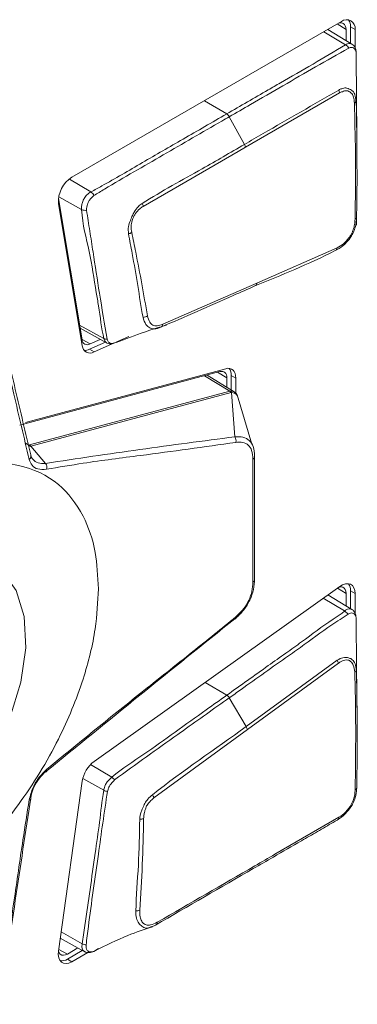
# Model space of a CAD drawing. Header units: millimetres. Extents: x 0 to 1118, y 0 to 864.
# Tile 150 of 156: x 998.68 to 1001.93, y 609.96 to 619.44. Entities that reach past the tile are written whole.
import ezdxf

# ---------------------------------------------------------------- set-up
doc = ezdxf.new("R2010")
doc.units = ezdxf.units.MM

msp = doc.modelspace()

# ---------------------------------------------------------------- linework, layer by layer
at = {"color": 7, "linetype": 'Continuous', "lineweight": 15}
for p, q in [((1001.7773, 619.4207), (999.1794, 617.921)), ((1001.8792, 619.2036), (1001.646, 619.3449)), ((1001.8222, 619.3455), (1001.8222, 619.2381)), ((1001.8648, 619.2123), (1001.8648, 619.3701)), ((1001.909, 619.169), (1001.909, 619.3446)), ((999.2769, 616.3556), (999.0491, 617.7161)), ((999.0496, 617.6675), (999.2791, 616.2973)), ((1001.9221, 617.4594), (1001.9225, 617.5186)), ((1000.9628, 616.9029), (1001.7353, 617.2429)), ((1000.0554, 616.5052), (1000.9628, 616.9029)), ((1000.0704, 616.4914), (1000.0917, 616.4981)), ((999.2583, 616.4668), (999.5179, 616.3242)), ((999.3495, 616.2643), (999.503, 616.3324)), ((999.4531, 616.3598), (999.3544, 616.316)), ((999.3937, 616.2387), (999.7272, 616.3867)), ((998.6764, 615.5324), (1000.6071, 616.0496)), ((1000.6623, 616.078), (998.7316, 615.5608)), ((1000.7438, 615.8557), (1000.4823, 616.0161)), ((1000.7158, 615.8729), (1000.7158, 616.0129)), ((1000.6731, 615.9883), (1000.6731, 615.8991)), ((1000.76, 615.842), (1000.76, 615.9874)), ((1000.7765, 615.8119), (1000.7716, 615.8209)), ((1000.9155, 615.352), (1000.772, 615.8246)), ((1000.9386, 615.2201), (1000.9386, 614.053)), ((1001.7621, 613.9793), (999.3937, 612.2955)), ((1001.8648, 613.7673), (1001.8648, 613.9385)), ((1001.8791, 613.7586), (1001.6484, 613.8985)), ((1001.8222, 613.9139), (1001.8222, 613.7931)), ((1001.909, 613.7221), (1001.909, 613.913)), ((1001.8086, 613.7445), (1001.8436, 613.7145)), ((1001.9244, 613.0504), (1001.924, 613.0723)), ((1001.929, 612.7923), (1001.9273, 612.8741)), ((999.2791, 612.1046), (999.0496, 610.4695)), ((1001.9227, 612.0117), (1001.9228, 612.0339)), ((1001.137, 611.4008), (1001.7541, 611.7571)), ((999.0668, 610.5916), (999.2985, 610.4643)), ((999.2358, 610.4987), (999.1352, 610.4406)), ((999.1352, 610.3913), (999.2796, 610.4747)), ((999.1794, 610.3658), (999.3331, 610.4546)), ((999.3906, 610.4662), (999.4366, 610.492))]:
    msp.add_line(p, q, dxfattribs=at)
at = {"color": 9, "linetype": 'Continuous', "lineweight": 0}
for p, q in [((1001.8222, 619.3455), (1001.7377, 619.3978)), ((1001.8648, 619.3701), (1001.909, 619.3446)), ((1001.8169, 619.197), (1001.607, 619.3224)), ((1001.8169, 619.197), (1001.8169, 619.1971)), ((1001.7601, 618.733), (1000.852, 618.2098)), ((1000.6715, 618.5316), (1000.458, 618.6591)), ((1000.8428, 618.238), (1000.6968, 618.5039)), ((999.1546, 617.9039), (999.3631, 617.7796)), ((999.2732, 617.6094), (999.0517, 617.7327)), ((999.2532, 616.4974), (999.4884, 616.3673)), ((999.2766, 616.3575), (999.3544, 616.316)), ((999.3495, 616.2643), (999.3937, 616.2387)), ((1000.6731, 615.9883), (1000.5841, 616.0434)), ((1000.7158, 616.0129), (1000.76, 615.9874)), ((1000.7017, 615.8607), (1000.4587, 616.0098)), ((998.7702, 615.3433), (1000.7017, 615.8607)), ((1000.7157, 615.8476), (998.7841, 615.3302)), ((1000.7507, 615.4215), (1000.7166, 615.8479)), ((998.7304, 615.3616), (998.7637, 615.3412)), ((998.7637, 615.3412), (998.7702, 615.3433)), ((998.7841, 615.3302), (998.926, 615.1662)), ((998.7647, 615.2151), (998.7652, 615.2148)), ((1001.8222, 613.9139), (1001.7409, 613.9642)), ((1001.8648, 613.9385), (1001.909, 613.913)), ((1001.8086, 613.7445), (1001.6035, 613.8665)), ((1001.8086, 613.7445), (1001.8086, 613.7445)), ((1000.8584, 612.6303), (1001.7379, 613.2693)), ((1001.749, 613.2414), (1000.8714, 612.6012)), ((1000.6725, 612.9331), (1000.4645, 613.0568)), ((1000.6725, 612.9331), (1000.6725, 612.9331)), ((1000.8584, 612.6303), (1000.6966, 612.9075)), ((1000.8714, 612.6012), (999.9705, 611.9439)), ((999.359, 612.2652), (999.5638, 612.144)), ((999.4865, 612.0172), (999.2843, 612.1311)), ((999.0754, 610.6531), (999.2788, 610.5392)), ((999.0519, 610.4853), (999.1352, 610.4406)), ((999.1352, 610.3913), (999.1794, 610.3658))]:
    msp.add_line(p, q, dxfattribs=at)
at = {"color": 7, "linetype": 'Continuous', "lineweight": 15, "flags": 128}
for points in [[(1001.7495, 619.4047), (1001.7505, 619.405), (1001.7672, 619.4088), (1001.7826, 619.4082), (1001.7961, 619.4032), (1001.8071, 619.394), (1001.8154, 619.381), (1001.8205, 619.3646), (1001.8222, 619.3455)], [(1000.6071, 616.0496), (1000.6208, 616.0518), (1000.6335, 616.051), (1000.6449, 616.0471), (1000.6547, 616.0403), (1000.6626, 616.0307), (1000.6684, 616.0187), (1000.6719, 616.0044), (1000.6731, 615.9883)], [(1000.76, 615.9874), (1000.7582, 616.0112), (1000.753, 616.0323), (1000.7444, 616.0502), (1000.7327, 616.0643), (1000.7183, 616.0744), (1000.7014, 616.0801), (1000.6826, 616.0813), (1000.6623, 616.078)], [(1000.9244, 615.2057), (1000.9296, 615.2088), (1000.9339, 615.2123), (1000.9373, 615.2161), (1000.9397, 615.2202), (1000.9411, 615.2245), (1000.9413, 615.2288), (1000.9405, 615.2331), (1000.9386, 615.2373)], [(996.5229, 611.6666), (996.5842, 611.5606), (996.7441, 611.4049), (996.9492, 611.3245), (997.1884, 611.3239), (997.4489, 611.403), (997.7167, 611.5575), (997.9772, 611.7792), (998.2164, 612.0561), (998.4215, 612.3732), (998.5814, 612.7135), (998.6874, 613.0586), (998.7339, 613.3899), (998.7184, 613.6896), (998.6416, 613.9414), (998.5077, 614.1319), (998.324, 614.2507), (998.1003, 614.2914), (997.8938, 614.2645)], [(1000.9244, 614.0224), (1000.9296, 614.0254), (1000.9339, 614.0288), (1000.9373, 614.0325), (1000.9397, 614.0365), (1000.9411, 614.0406), (1000.9413, 614.0448), (1000.9405, 614.0489), (1000.9386, 614.053)], [(1001.7563, 613.9752), (1001.7599, 613.976), (1001.7771, 613.9773), (1001.7923, 613.9734), (1001.8049, 613.9647), (1001.8144, 613.9514), (1001.8202, 613.9342), (1001.8222, 613.9139)], [(1001.909, 613.913), (1001.9061, 613.9431), (1001.8975, 613.9685), (1001.8835, 613.9882), (1001.8649, 614.0011), (1001.8424, 614.0067), (1001.817, 614.0049), (1001.7898, 613.9956), (1001.7621, 613.9793)], [(1000.7594, 613.6879), (1000.7608, 613.6832), (1000.7614, 613.679), (1000.7613, 613.6755), (1000.7605, 613.6726), (1000.759, 613.6706), (1000.7568, 613.6693), (1000.754, 613.6689), (1000.7507, 613.6693)], [(998.9339, 612.2169), (998.9357, 612.2116), (998.9368, 612.2069), (998.9369, 612.2028), (998.9363, 612.1995), (998.9349, 612.1971), (998.9326, 612.1956), (998.9297, 612.195), (998.926, 612.1954)], [(998.7675, 611.924), (998.7729, 611.925), (998.7774, 611.9264), (998.7809, 611.9282), (998.7834, 611.9303), (998.7847, 611.9326), (998.7848, 611.9351), (998.7838, 611.9378), (998.7817, 611.9406)], [(999.0496, 610.4695), (999.0478, 610.4353), (999.0521, 610.4051), (999.0625, 610.3803), (999.0785, 610.3619), (999.0992, 610.351), (999.1237, 610.3479), (999.1509, 610.353), (999.1794, 610.3658)], [(999.1352, 610.4406), (999.1159, 610.4319), (999.0975, 610.4285), (999.0809, 610.4305), (999.0669, 610.4379), (999.0562, 610.4503), (999.0493, 610.4667)]]:
    msp.add_lwpolyline(points, dxfattribs=at)
at = {"color": 9, "linetype": 'Continuous', "lineweight": 0, "flags": 128}
for points in [[(1000.852, 618.2098), (1000.7813, 618.169), (1000.4984, 618.0057), (1000.2156, 617.8424), (999.8663, 617.6408)], [(999.5131, 616.3278), (999.4993, 616.3388), (999.4885, 616.3672), (999.4884, 616.3673), (999.4884, 616.3673)], [(1000.7716, 615.8209), (1000.7674, 615.8287), (1000.7461, 615.8423), (1000.7166, 615.8479), (1000.7166, 615.8479), (1000.7166, 615.8479)], [(999.3, 610.4641), (999.2858, 610.4769), (999.2765, 610.5069), (999.2787, 610.5392), (999.2788, 610.5392), (999.2788, 610.5392)]]:
    msp.add_lwpolyline(points, dxfattribs=at)
at = {"color": 7, "linetype": 'Continuous', "lineweight": 15}
for centre, radius, start, end in [((1001.8287, 619.3577), 0.0814, 350.78596, 129.20329), ((1001.754, 619.3756), 0.1109, 357.18768, 34.30212), ((999.3255, 617.6863), 0.2765, 121.89808, 183.88549), ((1001.7099, 617.2399), 0.0256, 289.13117, 6.85915), ((999.3279, 616.3597), 0.0511, 184.63289, 301.23852), ((999.3545, 616.3034), 0.0756, 184.63289, 301.23852), ((999.3056, 616.3546), 0.1004, 264.62864, 295.89732), ((1000.6068, 616.0189), 0.1091, 356.8737, 34.6161), ((1001.7553, 613.9443), 0.1096, 356.9665, 34.5233), ((999.5731, 612.0579), 0.2977, 127.06423, 170.9733), ((1001.7325, 611.7523), 0.0221, 287.97677, 12.35832), ((999.9768, 610.743), 0.0255, 288.86761, 6.5509), ((999.0756, 610.4826), 0.109, 265.36544, 303.14462)]:
    msp.add_arc(centre, radius, start, end, dxfattribs=at)
at = {"color": 9, "linetype": 'Continuous', "lineweight": 0}
for centre, radius, start, end in [((1001.7844, 619.1331), 0.0717, 27.3217, 63.01972), ((1001.9077, 619.1286), 0.0132, 339.28968, 6.12602), ((1001.6864, 618.7275), 0.0739, 4.26752, 27.48543), ((1001.8931, 618.6594), 0.0249, 293.13553, 350.01378), ((1000.6317, 618.4698), 0.0735, 27.68616, 57.22146), ((1000.7774, 618.201), 0.0752, 6.68277, 29.42696), ((999.3111, 617.7094), 0.0874, 23.6181, 53.50175), ((999.7909, 617.6291), 0.0763, 8.76953, 31.0236), ((999.3047, 617.6784), 0.0759, 245.43634, 281.82167), ((1001.9036, 617.5371), 0.0207, 286.32486, 351.2641), ((999.7121, 617.4522), 0.0766, 279.41502, 304.54644), ((1000.9347, 616.9012), 0.0282, 289.64064, 3.53566), ((999.8628, 616.6451), 0.073, 272.18456, 307.67979), ((1000.0258, 616.5041), 0.0296, 290.44587, 2.21642), ((999.5142, 616.4153), 0.0546, 241.78084, 275.63545), ((1000.676, 615.8193), 0.0488, 35.47613, 58.10867), ((1000.6773, 615.8216), 0.0473, 33.73687, 56.69983), ((1000.6916, 615.3842), 0.0699, 346.09562, 32.26404), ((998.74, 615.2958), 0.0512, 40.00066, 62.41636), ((998.7444, 615.3019), 0.0488, 35.47613, 58.10867), ((998.7482, 615.2339), 0.0363, 302.10842, 22.78449), ((998.868, 615.1289), 0.069, 342.89696, 32.69893), ((1001.6726, 613.2271), 0.0777, 10.62017, 32.88462), ((1001.8979, 613.1769), 0.0236, 291.19336, 350.97671), ((1000.7932, 612.5836), 0.0801, 12.68188, 35.59737), ((999.5031, 612.0535), 0.1089, 36.10287, 56.15523), ((1001.9049, 612.0427), 0.0205, 286.03059, 351.2159), ((999.5343, 612.1158), 0.1096, 244.13242, 263.79647), ((999.89, 611.9217), 0.0834, 15.38238, 38.45862), ((999.8424, 611.8361), 0.0964, 264.48023, 286.88963), ((999.8021, 610.9361), 0.0813, 265.84012, 293.70153), ((999.322, 610.611), 0.0838, 238.92635, 266.00827)]:
    msp.add_arc(centre, radius, start, end, dxfattribs=at)
for centre, major_axis, ratio, start_param, end_param in [((1000.7891, 615.6813), (-0.0959, 0.176), 0.432383, 6.159689, 6.177024), ((1000.8128, 615.7126), (-0.1026, 0.1324), 0.294136, 6.142896, 6.160231)]:
    msp.add_ellipse(centre, major_axis=major_axis, ratio=ratio, start_param=start_param, end_param=end_param, dxfattribs=at)
for points, knots in [([(1000.6715, 618.5316), (1000.8049, 618.6085), (1000.9775, 618.7081), (1001.2549, 618.8683), (1001.5056, 619.0119), (1001.7129, 619.1352), (1001.8169, 619.197)], [0, 0, 0, 0, 0.3480759, 0.450575, 0.7244947, 1, 1, 1, 1]), ([(1001.848, 619.166), (1001.7419, 619.1058), (1001.5313, 618.9863), (1001.2145, 618.8025), (1000.9371, 618.6426), (1000.7645, 618.543), (1000.6968, 618.5039)], [0, 0, 0, 0, 0.277616, 0.55073, 0.823865, 1, 1, 1, 1]), ([(1001.8169, 619.1971), (1001.8169, 619.1971), (1001.8233, 619.2013), (1001.8394, 619.2089), (1001.8622, 619.212), (1001.8742, 619.2048), (1001.879, 619.2019)], [0, 0, 0, 0, 0.00015, 0.291654, 0.710979, 1, 1, 1, 1]), ([(1001.9201, 619.1239), (1001.9185, 619.1316), (1001.9151, 619.1473), (1001.9023, 619.1633), (1001.8848, 619.1718), (1001.8651, 619.1733), (1001.8528, 619.1681), (1001.848, 619.166)], [0, 0, 0, 0, 0.209213, 0.424915, 0.643298, 0.861018, 1, 1, 1, 1]), ([(1000.8428, 618.238), (1000.9034, 618.273), (1001.2063, 618.4482), (1001.5094, 618.6223), (1001.752, 618.7616)], [0, 0, 0, 0, 0.199885, 1, 1, 1, 1]), ([(1001.752, 618.7616), (1001.7521, 618.7617), (1001.7616, 618.7665), (1001.7838, 618.777), (1001.8112, 618.7834), (1001.8439, 618.778), (1001.8674, 618.7646), (1001.8924, 618.7486), (1001.9025, 618.7318), (1001.9129, 618.7003), (1001.9154, 618.6765), (1001.9176, 618.6551)], [0, 0, 0, 0, 0.001913, 0.114338, 0.267549, 0.319965, 0.527056, 0.610724, 0.758058, 0.782667, 1, 1, 1, 1]), ([(1001.9029, 618.6365), (1001.901, 618.6563), (1001.8977, 618.6902), (1001.8829, 618.7236), (1001.8608, 618.7446), (1001.8312, 618.7588), (1001.7922, 618.7493), (1001.769, 618.7375), (1001.7601, 618.733)], [0, 0, 0, 0, 0.226459, 0.389111, 0.469736, 0.677982, 0.876922, 1, 1, 1, 1]), ([(999.3631, 617.7796), (999.3631, 617.7796), (999.3988, 617.8008), (999.5633, 617.8887), (999.8595, 618.064), (1000.2603, 618.2939), (1000.5312, 618.4505), (1000.6715, 618.5316)], [0, 0, 0, 0, 0.000008, 0.077922, 0.377558, 0.677759, 1, 1, 1, 1]), ([(1000.6968, 618.5039), (1000.6732, 618.4903), (1000.5554, 618.4223), (1000.2489, 618.2456), (999.8713, 618.0258), (999.5534, 617.846), (999.425, 617.7656), (999.3912, 617.7444)], [0, 0, 0, 0, 0.054134, 0.270669, 0.70374, 0.921922, 1, 1, 1, 1]), ([(999.8563, 617.6685), (999.8565, 617.6685), (1000.0476, 617.7905), (1000.3788, 617.9667), (1000.7071, 618.1586), (1000.8428, 618.238)], [0, 0, 0, 0, 0.000392, 0.586904, 1, 1, 1, 1]), ([(999.2732, 617.6094), (999.2732, 617.6094), (999.2726, 617.6201), (999.2722, 617.6426), (999.2787, 617.6806), (999.2977, 617.719), (999.3254, 617.7565), (999.3502, 617.772), (999.3631, 617.7796), (999.3631, 617.7796)], [0, 0, 0, 0, 0.000069, 0.181862, 0.36744, 0.566113, 0.762287, 0.999931, 1, 1, 1, 1]), ([(999.3912, 617.7444), (999.3807, 617.7358), (999.3627, 617.7211), (999.3418, 617.6916), (999.3281, 617.6633), (999.3214, 617.6329), (999.3207, 617.6142), (999.3203, 617.6041)], [0, 0, 0, 0, 0.254503, 0.434183, 0.616241, 0.792354, 1, 1, 1, 1]), ([(999.7246, 617.3766), (999.723, 617.3994), (999.72, 617.4406), (999.7412, 617.5027), (999.7608, 617.5497), (999.7837, 617.5974), (999.8149, 617.6397), (999.8439, 617.6598), (999.8563, 617.6685)], [0, 0, 0, 0, 0.223004, 0.40339, 0.550618, 0.649795, 0.85012, 1, 1, 1, 1]), ([(999.8663, 617.6408), (999.8551, 617.6333), (999.8289, 617.616), (999.7989, 617.5811), (999.7738, 617.5424), (999.7569, 617.5003), (999.7484, 617.4448), (999.753, 617.409), (999.7555, 617.3891)], [0, 0, 0, 0, 0.152632, 0.353534, 0.453266, 0.597218, 0.776209, 1, 1, 1, 1]), ([(999.4884, 616.3673), (999.4884, 616.3673), (999.4647, 616.4639), (999.4483, 616.6206), (999.3977, 616.8991), (999.3535, 617.2161), (999.2815, 617.461), (999.2732, 617.6094), (999.2732, 617.6094)], [0, 0, 0, 0, 0.000009, 0.254881, 0.357627, 0.676791, 0.999991, 1, 1, 1, 1]), ([(999.3203, 617.6041), (999.3308, 617.5371), (999.3519, 617.403), (999.3927, 617.1357), (999.4467, 616.7878), (999.4944, 616.5086), (999.5196, 616.361)], [0, 0, 0, 0, 0.161169, 0.322293, 0.641919, 1, 1, 1, 1]), ([(999.8655, 616.5722), (999.8655, 616.5725), (999.8439, 616.6706), (999.8182, 616.881), (999.7678, 617.1471), (999.7365, 617.3136), (999.7246, 617.3766)], [0, 0, 0, 0, 0.001469, 0.385805, 0.767703, 1, 1, 1, 1]), ([(999.7555, 617.3891), (999.7685, 617.3265), (999.8029, 617.1606), (999.8544, 616.8927), (999.8897, 616.6893), (999.9074, 616.5873)], [0, 0, 0, 0, 0.232386, 0.615425, 1, 1, 1, 1]), ([(999.9074, 616.5873), (999.9134, 616.5654), (999.9238, 616.5273), (999.9576, 616.494), (1000.0026, 616.4878), (1000.0367, 616.499), (1000.0554, 616.5052)], [0, 0, 0, 0, 0.298081, 0.517996, 0.735793, 1, 1, 1, 1]), ([(999.5196, 616.361), (999.5233, 616.3514), (999.5294, 616.3351), (999.5464, 616.3233), (999.5658, 616.319), (999.581, 616.3231), (999.5893, 616.3254)], [0, 0, 0, 0, 0.312993, 0.525768, 0.743338, 1, 1, 1, 1]), ([(1000.7032, 615.8611), (1000.7133, 615.8624), (1000.7287, 615.8644), (1000.7391, 615.8569), (1000.7427, 615.8544)], [0, 0, 0, 0, 0.656933, 1, 1, 1, 1]), ([(998.926, 615.1662), (999.2284, 615.2114), (999.8332, 615.3019), (1000.4448, 615.3816), (1000.7507, 615.4215)], [0, 0, 0, 0, 0.499906, 1, 1, 1, 1]), ([(1000.7594, 615.3674), (1000.4538, 615.3247), (999.9642, 615.2564), (999.3501, 615.18), (999.052, 615.1289), (998.9339, 615.1087)], [0, 0, 0, 0, 0.5009505, 0.8023596, 1, 1, 1, 1]), ([(1000.9244, 615.2057), (1000.9225, 615.2353), (1000.9188, 615.2902), (1000.8828, 615.3463), (1000.8288, 615.3737), (1000.7826, 615.3695), (1000.7594, 615.3674)], [0, 0, 0, 0, 0.278433, 0.517723, 0.757717, 1, 1, 1, 1]), ([(998.7841, 615.3302), (998.7841, 615.3302), (998.7824, 615.3298), (998.7808, 615.3293), (998.7793, 615.3288)], [0, 0, 0, 0, 0.001998, 1, 1, 1, 1]), ([(999.4346, 613.9585), (999.4284, 614.0784), (999.4148, 614.3403), (999.2911, 614.6932), (999.051, 615.0003), (998.6604, 615.1852), (998.1286, 615.1742), (997.5077, 614.9245), (996.887, 614.4575), (996.355, 613.8544), (995.9649, 613.2187), (995.7232, 612.6334), (995.6041, 612.1404), (995.5703, 611.7276), (995.6041, 611.3539), (995.7232, 610.9984), (995.9649, 610.6922), (996.355, 610.5069), (996.887, 610.518), (997.5077, 610.7677), (998.1286, 611.2348), (998.6604, 611.8378), (999.051, 612.4737), (999.2911, 613.0581), (999.4148, 613.5538), (999.4284, 613.8314), (999.4346, 613.9585)], [0, 0, 0, 0, 0.027672, 0.060454, 0.099202, 0.144378, 0.19539, 0.25, 0.30461, 0.355622, 0.400798, 0.439546, 0.472328, 0.5, 0.527672, 0.560454, 0.599202, 0.644378, 0.69539, 0.75, 0.80461, 0.855622, 0.900798, 0.939546, 0.972328, 1, 1, 1, 1]), ([(998.9339, 615.1087), (998.9047, 615.1072), (998.8486, 615.1045), (998.7917, 615.1416), (998.7752, 615.1834), (998.7675, 615.2031)], [0, 0, 0, 0, 0.36574, 0.701782, 1, 1, 1, 1]), ([(1000.6725, 612.9331), (1000.8059, 613.0279), (1000.9957, 613.1629), (1001.2356, 613.3344), (1001.4462, 613.4818), (1001.6146, 613.6138), (1001.7645, 613.7064), (1001.7979, 613.7352), (1001.8086, 613.7445)], [0, 0, 0, 0, 0.35137, 0.499885, 0.633708, 0.901355, 0.968291, 1, 1, 1, 1]), ([(1001.8086, 613.7445), (1001.8092, 613.745), (1001.8185, 613.7529), (1001.8378, 613.7634), (1001.862, 613.7671), (1001.8735, 613.7602), (1001.8782, 613.7574)], [0, 0, 0, 0, 0.026087, 0.390471, 0.755364, 1, 1, 1, 1]), ([(1001.8436, 613.7145), (1001.8305, 613.7059), (1001.7928, 613.681), (1001.6423, 613.5855), (1001.472, 613.4562), (1001.1648, 613.2408), (1000.9247, 613.0693), (1000.7344, 612.9343), (1000.6966, 612.9075)], [0, 0, 0, 0, 0.035429, 0.102333, 0.368564, 0.501706, 0.901071, 1, 1, 1, 1]), ([(1001.9192, 613.6787), (1001.9175, 613.6864), (1001.9141, 613.7018), (1001.9019, 613.7173), (1001.8854, 613.7254), (1001.8652, 613.7258), (1001.8509, 613.7183), (1001.8436, 613.7145)], [0, 0, 0, 0, 0.196747, 0.396314, 0.594795, 0.793198, 1, 1, 1, 1]), ([(1001.7379, 613.2693), (1001.738, 613.2694), (1001.7428, 613.2725), (1001.7648, 613.2866), (1001.7896, 613.2952), (1001.8208, 613.2975), (1001.8459, 613.2936), (1001.8795, 613.2818), (1001.9073, 613.251), (1001.9189, 613.2074), (1001.9208, 613.1794), (1001.9212, 613.1732)], [0, 0, 0, 0, 0.001347, 0.0547832, 0.25102, 0.2645756, 0.400928, 0.5394765, 0.7368932, 0.9418141, 1, 1, 1, 1]), ([(1001.9065, 613.1549), (1001.9033, 613.1789), (1001.8978, 613.2211), (1001.8708, 613.2581), (1001.842, 613.2741), (1001.8059, 613.272), (1001.774, 613.2583), (1001.7535, 613.2444), (1001.749, 613.2414)], [0, 0, 0, 0, 0.2618397, 0.4600516, 0.594473, 0.7285503, 0.9407912, 1, 1, 1, 1]), ([(999.5638, 612.144), (999.5638, 612.144), (999.6666, 612.2299), (999.8717, 612.3572), (1000.1741, 612.5798), (1000.4407, 612.7678), (1000.6067, 612.8862), (1000.6725, 612.9331)], [0, 0, 0, 0, 0.00001, 0.278384, 0.550027, 0.821735, 1, 1, 1, 1]), ([(1000.6966, 612.9075), (1000.6966, 612.9075), (1000.5489, 612.8044), (1000.3839, 612.6856), (1000.1176, 612.4965), (999.8955, 612.3403), (999.6933, 612.1925), (999.5911, 612.1177)], [0, 0, 0, 0, 0.00001, 0.3983, 0.449701, 0.721811, 1, 1, 1, 1]), ([(1000.6725, 612.9331), (1000.677, 612.9299), (1000.6853, 612.9238), (1000.693, 612.9135), (1000.6962, 612.9081), (1000.6966, 612.9075)], [0, 0, 0, 0, 0.499092, 0.942117, 1, 1, 1, 1]), ([(999.9554, 611.9736), (999.9556, 611.9738), (1000.2523, 612.2103), (1000.5576, 612.4119), (1000.8584, 612.6303), (1000.8584, 612.6303)], [0, 0, 0, 0, 0.000634, 0.999988, 1, 1, 1, 1]), ([(999.4865, 612.0172), (999.4865, 612.0172), (999.4876, 612.0234), (999.4909, 612.0423), (999.5015, 612.0741), (999.5283, 612.1118), (999.5502, 612.1327), (999.5638, 612.144), (999.5638, 612.144)], [0, 0, 0, 0, 0.000095, 0.130179, 0.395684, 0.633012, 0.999905, 1, 1, 1, 1]), ([(999.5319, 612.0376), (999.5319, 612.0376), (999.5304, 612.0334), (999.5265, 612.0231), (999.524, 612.0129), (999.5225, 612.0069)], [0, 0, 0, 0, 0.000443, 0.40961, 1, 1, 1, 1]), ([(999.5911, 612.1177), (999.5793, 612.106), (999.5608, 612.0876), (999.5412, 612.0588), (999.5344, 612.0436), (999.5319, 612.0376), (999.5319, 612.0376)], [0, 0, 0, 0, 0.514087, 0.807932, 0.999855, 1, 1, 1, 1]), ([(999.2788, 610.5392), (999.2788, 610.5392), (999.2874, 610.5956), (999.3315, 610.8906), (999.3834, 611.2775), (999.4479, 611.714), (999.4688, 611.9123), (999.4865, 612.0172), (999.4865, 612.0172)], [0, 0, 0, 0, 0.000009, 0.119309, 0.590299, 0.794033, 0.999991, 1, 1, 1, 1]), ([(999.5225, 612.0069), (999.507, 611.9052), (999.4763, 611.7028), (999.417, 611.2691), (999.3584, 610.8765), (999.3233, 610.5863), (999.3162, 610.5274)], [0, 0, 0, 0, 0.205801, 0.409336, 0.880013, 1, 1, 1, 1]), ([(999.8331, 611.7401), (999.8331, 611.7405), (999.8352, 611.7631), (999.8416, 611.7981), (999.8626, 611.8476), (999.8816, 611.8916), (999.9128, 611.939), (999.9401, 611.9612), (999.9554, 611.9736)], [0, 0, 0, 0, 0.00355, 0.262469, 0.393053, 0.580016, 0.764405, 1, 1, 1, 1]), ([(999.9705, 611.9439), (999.9565, 611.9326), (999.933, 611.9137), (999.9033, 611.8765), (999.8881, 611.8398), (999.8756, 611.795), (999.8725, 611.7644), (999.8704, 611.7439)], [0, 0, 0, 0, 0.250201, 0.42051, 0.594738, 0.728296, 1, 1, 1, 1]), ([(999.8704, 611.7439), (999.8673, 611.5961), (999.8611, 611.3005), (999.8436, 611.008), (999.8348, 610.8616)], [0, 0, 0, 0, 0.499577, 1, 1, 1, 1]), ([(999.7962, 610.8549), (999.7963, 610.8552), (999.799, 610.9989), (999.8251, 611.2968), (999.8304, 611.5924), (999.8331, 611.7401)], [0, 0, 0, 0, 0.000827, 0.500349, 1, 1, 1, 1]), ([(999.939, 610.7009), (999.9316, 610.6976), (999.9057, 610.6863), (999.8785, 610.6916), (999.8506, 610.7092), (999.821, 610.7356), (999.7963, 610.7852), (999.7963, 610.8309), (999.7962, 610.8549)], [0, 0, 0, 0, 0.086307, 0.298761, 0.403803, 0.578701, 0.778828, 1, 1, 1, 1]), ([(999.8348, 610.8616), (999.8346, 610.8399), (999.8341, 610.7996), (999.8507, 610.7556), (999.8719, 610.7306), (999.901, 610.7183), (999.943, 610.7178), (999.9806, 610.7357), (1000.0022, 610.7459)], [0, 0, 0, 0, 0.194137, 0.360027, 0.505945, 0.592249, 0.766403, 1, 1, 1, 1]), ([(999.3162, 610.5274), (999.3163, 610.5174), (999.3166, 610.4974), (999.3249, 610.4766), (999.3377, 610.464), (999.3567, 610.4584), (999.3752, 610.4608), (999.388, 610.4653), (999.3906, 610.4662)], [0, 0, 0, 0, 0.19976, 0.402451, 0.548016, 0.693005, 0.938214, 1, 1, 1, 1])]:
    msp.add_open_spline(points, degree=3, knots=knots, dxfattribs=at)
at = {"color": 7, "linetype": 'Continuous', "lineweight": 15}
for points, knots in [([(1001.9201, 619.1299), (1001.9187, 619.1404), (1001.9158, 619.1622), (1001.9008, 619.1885), (1001.8852, 619.1982), (1001.8791, 619.202)], [0, 0, 0, 0, 0.366135, 0.755476, 1, 1, 1, 1]), ([(1001.9237, 618.5018), (1001.923, 618.6632), (1001.922, 618.8736), (1001.9205, 619.0767), (1001.9201, 619.1239)], [0, 0, 0, 0, 0.767234, 1, 1, 1, 1]), ([(1001.9094, 617.5173), (1001.9111, 617.6246), (1001.9145, 617.8394), (1001.9139, 618.212), (1001.9069, 618.479), (1001.9029, 618.6365)], [0, 0, 0, 0, 0.290819, 0.581537, 1, 1, 1, 1]), ([(1001.9176, 618.6551), (1001.9176, 618.6548), (1001.9309, 618.5021), (1001.9257, 618.2284), (1001.9298, 617.8572), (1001.926, 617.6418), (1001.924, 617.534)], [0, 0, 0, 0, 0.0007596, 0.4189961, 0.7090737, 1, 1, 1, 1]), ([(1001.9277, 618.1788), (1001.9268, 618.2346), (1001.9251, 618.3442), (1001.9244, 618.4564), (1001.9241, 618.5116)], [0, 0, 0, 0, 0.508484, 1, 1, 1, 1]), ([(1001.924, 617.534), (1001.924, 617.5338), (1001.9232, 617.516), (1001.9208, 617.4781), (1001.9075, 617.427), (1001.8909, 617.3862), (1001.874, 617.3543), (1001.846, 617.3141), (1001.8168, 617.2825), (1001.7717, 617.2446), (1001.7432, 617.2292), (1001.7183, 617.2157)], [0, 0, 0, 0, 0.001259, 0.143959, 0.299696, 0.377139, 0.45519, 0.553862, 0.722719, 0.757762, 1, 1, 1, 1]), ([(1001.7353, 617.2429), (1001.7573, 617.2547), (1001.7967, 617.2758), (1001.8407, 617.3241), (1001.8664, 617.3615), (1001.8809, 617.3888), (1001.895, 617.4236), (1001.9067, 617.4678), (1001.9085, 617.5008), (1001.9094, 617.5173)], [0, 0, 0, 0, 0.248655, 0.445661, 0.542881, 0.619011, 0.695163, 0.848449, 1, 1, 1, 1]), ([(1001.7183, 617.2157), (1001.718, 617.2156), (1001.4576, 617.0833), (1001.2007, 616.9789), (1000.9441, 616.8746)], [0, 0, 0, 0, 0.00107, 1, 1, 1, 1]), ([(1000.9441, 616.8746), (1000.8745, 616.844), (1000.5719, 616.7112), (1000.2692, 616.5785), (1000.0361, 616.4763)], [0, 0, 0, 0, 0.230284, 1, 1, 1, 1]), ([(998.4866, 616.5059), (998.5355, 616.2968), (998.6333, 615.8786), (998.7322, 615.4582), (998.7817, 615.2479)], [0, 0, 0, 0, 0.5000275, 1, 1, 1, 1]), ([(1000.0361, 616.4763), (1000.036, 616.4763), (1000.0147, 616.4677), (999.9756, 616.457), (999.9314, 616.467), (999.8854, 616.5034), (999.8726, 616.5475), (999.8655, 616.5722)], [0, 0, 0, 0, 0.001708, 0.259964, 0.483259, 0.711212, 1, 1, 1, 1]), ([(998.7675, 615.2031), (998.7174, 615.4145), (998.6302, 615.7821), (998.5403, 616.1884), (998.4886, 616.4058), (998.4749, 616.4633)], [0, 0, 0, 0, 0.49889, 0.867446, 1, 1, 1, 1]), ([(999.6059, 616.3309), (999.6983, 616.3658), (999.8486, 616.4224), (999.9887, 616.4658), (1000.0427, 616.4825)], [0, 0, 0, 0, 0.6148183, 1, 1, 1, 1]), ([(999.5131, 616.3278), (999.5144, 616.3268), (999.5227, 616.3204), (999.5426, 616.3171), (999.5675, 616.3187), (999.5809, 616.3228), (999.5868, 616.3247)], [0, 0, 0, 0, 0.062483, 0.39963, 0.732184, 1, 1, 1, 1]), ([(1000.7764, 615.8119), (1000.7762, 615.8136), (1000.7744, 615.8254), (1000.763, 615.8425), (1000.7484, 615.8511), (1000.7427, 615.8544)], [0, 0, 0, 0, 0.09415, 0.647541, 1, 1, 1, 1]), ([(1000.7507, 615.4215), (1000.7507, 615.4215), (1000.7785, 615.4243), (1000.8317, 615.4219), (1000.8941, 615.3899), (1000.9332, 615.3275), (1000.9397, 615.2699), (1000.9386, 615.2373), (1000.9386, 615.2373)], [0, 0, 0, 0, 0.000033, 0.240706, 0.482945, 0.724319, 0.999967, 1, 1, 1, 1]), ([(998.7817, 615.2479), (998.7817, 615.2479), (998.7858, 615.2301), (998.8027, 615.197), (998.851, 615.166), (998.8989, 615.1624), (998.926, 615.1662), (998.926, 615.1662)], [0, 0, 0, 0, 0.00005, 0.297674, 0.635276, 0.99995, 1, 1, 1, 1]), ([(1000.9244, 614.0224), (1000.9243, 614.0498), (1000.9234, 614.187), (1000.9218, 614.5836), (1000.9233, 614.9488), (1000.9244, 615.2057)], [0, 0, 0, 0, 0.069002, 0.345011, 1, 1, 1, 1]), ([(1000.9386, 614.053), (1000.9386, 614.053), (1000.9396, 614.0199), (1000.9342, 613.9521), (1000.8998, 613.8483), (1000.8383, 613.7491), (1000.7823, 613.694), (1000.7507, 613.6693), (1000.7507, 613.6693)], [0, 0, 0, 0, 0.0000326, 0.2511899, 0.4884849, 0.726814, 0.9999674, 1, 1, 1, 1]), ([(1000.7594, 613.6879), (1000.7857, 613.7123), (1000.8345, 613.7576), (1000.8879, 613.846), (1000.9197, 613.9367), (1000.9228, 613.9931), (1000.9244, 614.0224)], [0, 0, 0, 0, 0.2746061, 0.510484, 0.7460239, 1, 1, 1, 1]), ([(1001.9179, 613.6878), (1001.9178, 613.6936), (1001.9177, 613.7108), (1001.9039, 613.7362), (1001.8891, 613.7548), (1001.879, 613.7585), (1001.8786, 613.7587)], [0, 0, 0, 0, 0.2109327, 0.6204919, 0.9862373, 1, 1, 1, 1]), ([(1000.7507, 613.6693), (1000.4448, 613.424), (999.8333, 612.9336), (999.2284, 612.4414), (998.926, 612.1954)], [0, 0, 0, 0, 0.500078, 1, 1, 1, 1]), ([(998.9339, 612.2169), (999.2344, 612.4628), (999.6996, 612.8434), (1000.3198, 613.3302), (1000.6221, 613.5761), (1000.7594, 613.6879)], [0, 0, 0, 0, 0.499028, 0.772399, 1, 1, 1, 1]), ([(1001.9242, 613.0637), (1001.9242, 613.1061), (1001.9245, 613.2668), (1001.9204, 613.4552), (1001.9221, 613.6194), (1001.92, 613.663), (1001.9192, 613.6787)], [0, 0, 0, 0, 0.205363, 0.778987, 0.920228, 1, 1, 1, 1]), ([(1001.9212, 613.1732), (1001.9212, 613.173), (1001.9253, 613.1098), (1001.9261, 612.9152), (1001.9333, 612.5375), (1001.9283, 612.2259), (1001.9252, 612.0396)], [0, 0, 0, 0, 0.000487, 0.169203, 0.503155, 1, 1, 1, 1]), ([(1001.9106, 612.023), (1001.9132, 612.2086), (1001.9175, 612.5194), (1001.9134, 612.8989), (1001.9082, 613.0908), (1001.9065, 613.1549)], [0, 0, 0, 0, 0.4968979, 0.8319006, 1, 1, 1, 1]), ([(998.7675, 611.924), (998.7778, 611.9649), (998.7974, 612.0423), (998.8595, 612.1452), (998.9101, 612.194), (998.9339, 612.2169)], [0, 0, 0, 0, 0.3719437, 0.7041282, 1, 1, 1, 1]), ([(998.926, 612.1954), (998.926, 612.1953), (998.9041, 612.1776), (998.8605, 612.1324), (998.8078, 612.0448), (998.7869, 611.976), (998.7817, 611.9406), (998.7817, 611.9406)], [0, 0, 0, 0, 0.00005, 0.294628, 0.628272, 0.99995, 1, 1, 1, 1]), ([(1001.9252, 612.0396), (1001.9252, 612.0394), (1001.925, 612.0355), (1001.9232, 612.0062), (1001.9163, 611.9549), (1001.8963, 611.9032), (1001.8693, 611.855), (1001.8437, 611.822), (1001.7962, 611.7709), (1001.7657, 611.7497), (1001.7393, 611.7314)], [0, 0, 0, 0, 0.001548, 0.034178, 0.254052, 0.411597, 0.454822, 0.677529, 0.721807, 1, 1, 1, 1]), ([(998.7817, 611.9406), (998.7322, 611.6129), (998.6333, 610.9574), (998.5355, 610.3009), (998.4866, 609.9726)], [0, 0, 0, 0, 0.499979, 1, 1, 1, 1]), ([(1001.7541, 611.7571), (1001.7765, 611.7731), (1001.8203, 611.8044), (1001.8607, 611.8593), (1001.886, 611.9051), (1001.9032, 611.95), (1001.9089, 611.9932), (1001.9104, 612.0193), (1001.9106, 612.023)], [0, 0, 0, 0, 0.27801, 0.544223, 0.585457, 0.737591, 0.962688, 1, 1, 1, 1]), ([(998.4749, 609.9561), (998.5237, 610.2844), (998.602, 610.8111), (998.6956, 611.4714), (998.7472, 611.7963), (998.7675, 611.924)], [0, 0, 0, 0, 0.501063, 0.803813, 1, 1, 1, 1]), ([(1001.7393, 611.7314), (1001.7392, 611.7313), (1001.7259, 611.7232), (1001.6617, 611.687), (1001.5462, 611.6198), (1001.3536, 611.5085), (1001.212, 611.4268), (1001.1216, 611.3747)], [0, 0, 0, 0, 0.000687, 0.06449, 0.312291, 0.560873, 1, 1, 1, 1]), ([(1001.1215, 611.3746), (1001.1215, 611.3746), (1001.0572, 611.3375), (1000.6783, 611.1193), (1000.2995, 610.9005), (999.9851, 610.7188)], [0, 0, 0, 0, 0.000009, 0.169835, 1, 1, 1, 1]), ([(1000.0022, 610.7459), (1000.3161, 610.9272), (1000.6944, 611.1457), (1001.0727, 611.3637), (1001.137, 611.4008)], [0, 0, 0, 0, 0.8299408, 1, 1, 1, 1]), ([(999.3978, 610.4689), (999.505, 610.5224), (999.6913, 610.6155), (999.8766, 610.6773), (999.9552, 610.7035)], [0, 0, 0, 0, 0.575642, 1, 1, 1, 1]), ([(999.9851, 610.7188), (999.9848, 610.7187), (999.9689, 610.7106), (999.9538, 610.7057), (999.939, 610.7009)], [0, 0, 0, 0, 0.016055, 1, 1, 1, 1]), ([(999.3057, 610.4618), (999.3042, 610.4619), (999.3019, 610.462), (999.3004, 610.4636), (999.3, 610.4641)], [0, 0, 0, 0, 0.663592, 1, 1, 1, 1]), ([(999.3003, 610.4649), (999.3041, 610.4625), (999.3144, 610.4558), (999.3357, 610.4537), (999.3615, 610.4555), (999.3786, 610.462), (999.3876, 610.4655)], [0, 0, 0, 0, 0.139031, 0.385421, 0.673639, 1, 1, 1, 1])]:
    msp.add_open_spline(points, degree=3, knots=knots, dxfattribs=at)

doc.saveas('drawing.dxf')
